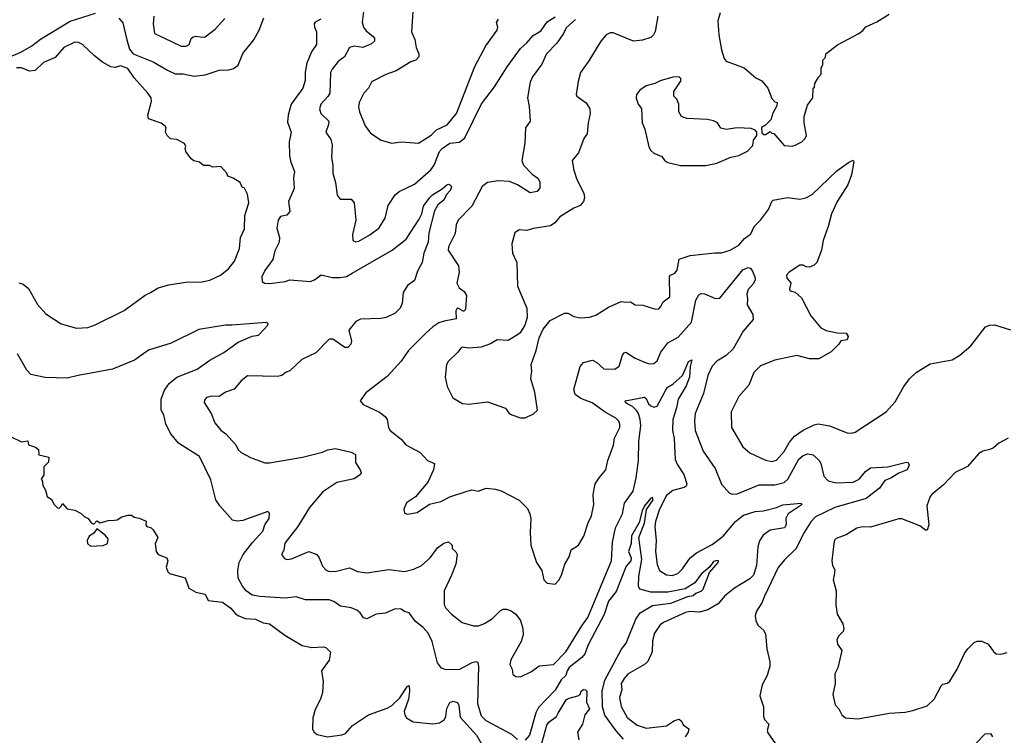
# Model space of a CAD drawing. Extents: x 2087054 to 2277909, y 548907 to 753496.
# Tile 212 of 256: x 2133713 to 2139987, y 654754 to 659312. Entities that reach past the tile are written whole.
import ezdxf

# ---------------------------------------------------------------- set-up
doc = ezdxf.new("R2010")
doc.units = 0

msp = doc.modelspace()

# ---------------------------------------------------------------- linework, layer by layer
at = {"layer": '0CON20XD'}
for points in [[(2133635, 659070), (2133720, 659105), (2133791.5, 659145), (2133845, 659187.6), (2134035, 659301.8), (2134196.6, 659353.4)], [(2135907.3, 659397.3), (2135895.8, 659295.8), (2135904.7, 659265), (2135920.5, 659240.5), (2135965.8, 659205), (2135974.2, 659195), (2135974.2, 659175.8), (2135955, 659157.5), (2135900, 659135), (2135845, 659142.9), (2135815, 659135.8), (2135782.5, 659075), (2135743.6, 659045), (2135705, 658997.3), (2135694.7, 658975), (2135689.3, 658845), (2135677.6, 658822.4), (2135632.3, 658775), (2135624.6, 658745), (2135631.5, 658715), (2135682.5, 658665), (2135682, 658645), (2135664, 658595), (2135695, 658548.8), (2135704.3, 658515), (2135700, 658435), (2135708.6, 658385), (2135708.5, 658335), (2135725.7, 658275), (2135735.8, 658195), (2135755, 658168.8), (2135825, 658168), (2135843.8, 658145), (2135854.2, 658035), (2135832.9, 657945), (2135836.2, 657906.2), (2135855, 657898), (2135875, 657902.5), (2135945, 657942.9), (2136000.8, 657985), (2136041.7, 658048.3), (2136060.5, 658129.5), (2136105, 658196.9), (2136132, 658218), (2136230, 658265), (2136332.3, 658355), (2136355, 658385.6), (2136387.8, 658472.2), (2136405, 658492.2), (2136455, 658524.7), (2136515, 658531.1), (2136549.7, 658560.3), (2136655, 658775.5), (2136738.5, 658885), (2136818.7, 659011.3), (2136905, 659129.2), (2136945, 659164.3), (2136985, 659211.1), (2137022, 659232), (2137036.5, 659243.5), (2137075, 659297.8), (2137125, 659329.4)], [(2136218.6, 659365), (2136210.8, 659235), (2136230.8, 659185), (2136239.4, 659135), (2136255.6, 659095), (2136255.6, 659075), (2136236.5, 659053.5), (2136205, 659044.4), (2136113, 658987), (2136047.2, 658962.8), (2135966.7, 658923.3), (2135955, 658913.3), (2135935.8, 658875), (2135907.1, 658845), (2135875.8, 658785), (2135871.4, 658755), (2135878.1, 658725), (2135915, 658636.7), (2135948.8, 658588.8), (2136015.6, 658545.6), (2136085, 658525.6), (2136145, 658534.2), (2136255, 658526.2), (2136335, 658575.7), (2136369.5, 658610.5), (2136437, 658643), (2136497.5, 658715), (2136614.4, 659015), (2136682.5, 659145), (2136756, 659245), (2136760, 659265), (2136752.2, 659295), (2136763.6, 659316.4)], [(2138176.2, 659355), (2138161.2, 659305), (2138168, 659215), (2138185, 659120), (2138202.5, 659065), (2138215, 659047.5), (2138330, 659005), (2138405, 658942.5), (2138443, 658923), (2138480, 658875), (2138505, 658810), (2138525, 658790), (2138540, 658785), (2138537, 658763), (2138513, 658717), (2138500, 658675), (2138465, 658640), (2138440, 658625), (2138441.7, 658591.7), (2138455, 658580), (2138465, 658580), (2138495, 658600), (2138505, 658590), (2138518.3, 658588.3), (2138585, 658510), (2138635, 658507.5)], [(2138635, 658507.5), (2138655, 658513.3), (2138697.5, 658535), (2138717.5, 658555), (2138727.5, 658575), (2138712.5, 658655), (2138712.5, 658695), (2138733, 658767), (2138767.5, 658815), (2138770, 658875), (2138777, 658883), (2138780, 658905), (2138803, 658947), (2138820, 658965), (2138820, 659005), (2138830, 659025), (2138830, 659055), (2138848.3, 659071.7), (2138850, 659095), (2138925, 659152.5), (2139060, 659225), (2139086.4, 659243.6), (2139105, 659267.5), (2139175, 659297.5), (2139253, 659347)], [(2134345, 659322.5), (2134371.2, 659291.2), (2134396, 659184), (2134412.8, 659125), (2134437.1, 659095), (2134564.8, 659044.8), (2134655, 658990.4), (2134705, 658967.5), (2134755, 658968.2), (2134825, 658951.5), (2134895, 658961.9), (2134985, 658990.4), (2135046.7, 658993.3), (2135075, 659000.9), (2135105, 659022.9), (2135135, 659097.5), (2135205.3, 659184.7), (2135240, 659245), (2135270, 659325)], [(2134568.1, 659335), (2134563.4, 659286.6), (2134573.3, 659225), (2134675.4, 659175.4), (2134742.6, 659142.6), (2134775, 659143.1), (2134793.8, 659155), (2134806.7, 659193.3), (2134817.9, 659202.1), (2134835, 659206.7), (2134875, 659200), (2134895, 659203.8), (2134958.4, 659251.6), (2135020.3, 659319.7)], [(2135632.5, 659315), (2135595, 659296.2), (2135589.4, 659285), (2135591.2, 659265), (2135605.6, 659235), (2135604.4, 659155), (2135571.9, 659108.1), (2135543.3, 659035), (2135532.6, 658977.4), (2135531.4, 658925), (2135516.4, 658875), (2135442.1, 658775), (2135424.6, 658705), (2135418.8, 658658.8), (2135442.5, 658595), (2135430, 658535), (2135432.1, 658445), (2135440.4, 658405), (2135463.8, 658345), (2135458.5, 658305), (2135462.4, 658237.6), (2135426.2, 658155), (2135435, 658090), (2135415, 658068), (2135375, 658058.8), (2135360.8, 658035), (2135352.5, 657985), (2135368, 657925), (2135366, 657895), (2135339.5, 657840.5), (2135325.6, 657785), (2135275.8, 657715), (2135256.7, 657675), (2135257.5, 657645), (2135273.9, 657633.9), (2135305, 657632.5), (2135405, 657644.3), (2135435, 657655.8), (2135565, 657644.4), (2135591.2, 657655), (2135635, 657687.1), (2135705, 657670.4), (2135755, 657670.7), (2135795, 657677.3), (2135832, 657698), (2136086, 657844), (2136175, 657913.3), (2136259.2, 658040.8), (2136275.5, 658075), (2136286.8, 658125), (2136325, 658178.5), (2136342.8, 658197.2), (2136405.4, 658234.6), (2136435, 658260), (2136445, 658263.8), (2136458, 658258), (2136463.8, 658245), (2136455.8, 658225), (2136432.3, 658197.8), (2136415, 658161.8), (2136377.6, 658132.4), (2136355.8, 658094.2), (2136320, 657955), (2136315.4, 657895), (2136288.9, 657825), (2136276.9, 657765), (2136248.9, 657711.1), (2136228.3, 657651.7), (2136185, 657620), (2136156.2, 657575), (2136150.8, 657505), (2136138, 657475), (2136105, 657443.8), (2136047.5, 657415), (2136015, 657408.1), (2135885, 657404.2), (2135855, 657390.8), (2135810, 657335), (2135828, 657265), (2135823.3, 657245), (2135805, 657223.8), (2135785, 657224), (2135707.6, 657277.6), (2135685, 657277.1), (2135600.5, 657189.5), (2135512, 657148), (2135435, 657076.2), (2135412, 657068), (2135383.6, 657046.4), (2135355, 657038.8), (2135165, 657043.8), (2135125, 657011.2), (2135080.7, 656959.3), (2135025, 656938.8), (2134985, 656911.2), (2134935, 656914), (2134903.8, 656905), (2134890.9, 656889.1), (2134889.2, 656875), (2134932.5, 656805), (2134957.5, 656745), (2134995, 656697.5), (2135026, 656675), (2135090.8, 656605), (2135105, 656573.3), (2135125, 656556.2), (2135185, 656523.8), (2135275, 656490), (2135305, 656490), (2135515, 656525.5), (2135642.4, 656557.6), (2135675, 656572.2), (2135725, 656580.8), (2135825, 656558.1), (2135852, 656542), (2135852.5, 656492.5), (2135882.9, 656445), (2135889.2, 656425), (2135885.8, 656415), (2135845, 656387.1), (2135735, 656364.5), (2135645, 656304.2), (2135560, 656205), (2135485, 656084), (2135402.6, 655977.4), (2135395.7, 655934.3), (2135382.5, 655905), (2135400.5, 655880.5), (2135415.8, 655874.2), (2135445, 655877.5), (2135555, 655926), (2135606.3, 655906.3), (2135621.9, 655885), (2135642, 655832), (2135666.6, 655806.6), (2135685, 655796.9), (2135731.3, 655798.7), (2135815, 655820), (2135865, 655797.1), (2135925, 655790), (2136065, 655811.1), (2136165, 655798.5), (2136225, 655812.3), (2136273.4, 655836.6), (2136329.4, 655885), (2136375, 655947.5), (2136415, 655978.8), (2136446, 655986), (2136470, 655965), (2136470, 655945), (2136493, 655923), (2136500, 655905), (2136491.4, 655845), (2136465.6, 655775), (2136418, 655675), (2136418, 655585), (2136428, 655565), (2136465, 655526), (2136532, 655472), (2136605, 655450.6), (2136637.6, 655452.4), (2136675, 655465.7), (2136725, 655497.8), (2136775, 655546.5), (2136795, 655557.3), (2136815, 655558.5), (2136845, 655547.3), (2136875.2, 655525.2), (2136903.8, 655485), (2136919.6, 655435), (2136922.3, 655395), (2136908.7, 655351.3), (2136841.9, 655235), (2136837.5, 655205), (2136851.2, 655175), (2136855, 655142.5), (2136875, 655128.8), (2136905, 655127.5), (2136975, 655160), (2137024.2, 655195.8), (2137115.6, 655204.4), (2137194.1, 655285), (2137295, 655452.5), (2137333.1, 655505), (2137468.2, 655825), (2137484, 655865), (2137489.8, 655985), (2137510.6, 656075), (2137554.1, 656165), (2137566.9, 656233.1), (2137621.5, 656308.5), (2137642.1, 656395), (2137655.7, 656505), (2137658.2, 656625), (2137671.5, 656725), (2137667.2, 656765), (2137655.9, 656805), (2137645, 656821.8), (2137618.6, 656848.6), (2137584.3, 656865), (2137572.9, 656875), (2137572, 656885), (2137695, 656908), (2137705, 656900), (2137720.6, 656865), (2137735, 656851.9), (2137755, 656844.4), (2137775, 656850), (2137840, 656970), (2137875, 656991.4), (2137937.5, 657045), (2137954, 657085), (2137975, 657134.2), (2137995.8, 657145.8), (2137985.8, 657104.2), (2137980.8, 657035), (2137959.4, 656980.6), (2137908.3, 656895), (2137899.4, 656840.6), (2137875.4, 656765), (2137873.9, 656695), (2137884.6, 656644.6), (2137890.9, 656510.9), (2137905, 656477.5), (2137945.7, 656415.7), (2137963.5, 656355), (2137959.1, 656340.9), (2137948.2, 656331.8), (2137875, 656312.7), (2137835, 656282.5), (2137789.8, 656195), (2137765, 656116), (2137761.1, 656085), (2137769.6, 655995), (2137765.5, 655925), (2137775, 655842.5), (2137790, 655805), (2137835, 655775.7), (2137871.8, 655771.8), (2137907.1, 655785), (2137936.2, 655815), (2137985.4, 655885), (2138025, 655917.3), (2138125, 655970.4), (2138195, 656022.5), (2138275, 656116.4), (2138325, 656155.4), (2138399.4, 656180.6), (2138452.5, 656185), (2138535, 656204.7), (2138575, 656221.4), (2138693.8, 656233.8), (2138696.7, 656225), (2138687.5, 656215), (2138610.9, 656165), (2138594.6, 656135), (2138597.1, 656095), (2138585.7, 656075), (2138495, 656061.1), (2138450.7, 656029.3), (2138428.1, 655991.9), (2138417.1, 655955), (2138407.5, 655835), (2138389.5, 655775), (2138365, 655750.9), (2138268.1, 655691.9), (2138205, 655640.7), (2138165, 655591.3), (2138097.1, 655552.9), (2138045, 655539.2), (2137985, 655542.2), (2137955, 655537.5), (2137815, 655472.9), (2137795, 655457.5), (2137757.5, 655405), (2137745.8, 655355), (2137742.5, 655285), (2137715.6, 655225), (2137695, 655204.4), (2137591.4, 655145), (2137565, 655117.1), (2137546.4, 655085), (2137549.6, 655045), (2137534.7, 654995), (2137546.9, 654936.9), (2137585, 654868.6), (2137647.9, 654817.9), (2137705, 654800.6), (2137835, 654815.7), (2137885, 654847.9), (2137915, 654857.5), (2137930, 654845), (2137940.7, 654820.7), (2137976.7, 654795), (2137973.3, 654775), (2137953.8, 654745)], [(2137779.4, 659335), (2137762, 659238), (2137751.4, 659215), (2137735, 659199.4), (2137682.1, 659182.1), (2137625, 659174.6), (2137495, 659228.6), (2137475, 659229.4), (2137450, 659215), (2137416.7, 659175), (2137340.7, 659049.3), (2137286.7, 658975), (2137271.7, 658918.3), (2137260, 658835), (2137263.3, 658825), (2137322.1, 658782.1), (2137345.7, 658745), (2137348.6, 658715), (2137335.7, 658654.3), (2137329.2, 658585), (2137308, 658555), (2137273.8, 658465), (2137233.3, 658415), (2137244.4, 658354.4), (2137264.3, 658295), (2137307.9, 658207.9), (2137312.7, 658177.3), (2137306.6, 658153.4), (2137285, 658128), (2137245, 658111.4), (2137155, 658056.9), (2137122.6, 658017.4), (2137095, 657998.9), (2136986.9, 657983.1), (2136945, 657968.8), (2136895, 657973.3), (2136868.8, 657955), (2136850, 657885), (2136854.2, 657825), (2136880.8, 657765), (2136885.8, 657615.8), (2136945.7, 657475), (2136947.1, 657415), (2136932.9, 657367.1), (2136901.7, 657318.3), (2136885.8, 657304.2), (2136825, 657269.2), (2136756.1, 657273.9), (2136713, 657247), (2136653, 657227), (2136575, 657219.2), (2136535, 657225.6), (2136522, 657218), (2136505, 657193.8), (2136443.8, 657135), (2136433.8, 657115), (2136424, 657035), (2136436.2, 656975), (2136474.1, 656904.1), (2136535, 656866.7), (2136575, 656864), (2136695, 656878.8), (2136808.3, 656838.3), (2136832.5, 656805), (2136850, 656795), (2136905, 656776.7), (2136935, 656776.7), (2136988.3, 656801.7), (2137012.5, 656825), (2136995, 656940), (2136971.2, 657025), (2136976, 657075), (2136972, 657115), (2137004, 657205), (2137022.5, 657285), (2137047.9, 657342.1), (2137094.5, 657395.5), (2137183.9, 657443.9), (2137205, 657442), (2137245, 657420.8), (2137285, 657413.1), (2137345, 657417.8), (2137385, 657429.4), (2137465, 657481.4), (2137545, 657517.5), (2137575, 657512), (2137606.1, 657516.1), (2137635.9, 657495.9), (2137685, 657493.8), (2137765, 657467.5), (2137785, 657471.2), (2137798.8, 657485), (2137813.3, 657515), (2137855, 657547.5), (2137853.9, 657676.1), (2137857.5, 657685), (2137885, 657696.2), (2137903.4, 657716.6), (2137915, 657786.7), (2137985, 657810), (2138141.7, 657828.3), (2138185, 657827.5), (2138240, 657845), (2138295, 657875.7), (2138330.8, 657919.2), (2138371.1, 657948.9), (2138394, 657995), (2138434, 658035), (2138485, 658103.3), (2138505, 658153.3), (2138515, 658162), (2138605, 658180.6), (2138685, 658168.9), (2138723.5, 658176.5), (2138762.1, 658197.9), (2138920.1, 658349.9), (2138995, 658401.9), (2139025, 658417.5), (2139028.8, 658408.8), (2139013.3, 658325), (2138990.1, 658259.9), (2138922.5, 658155), (2138886, 658075), (2138865.4, 657994.6), (2138833.3, 657905), (2138821.9, 657845), (2138792.5, 657765), (2138775, 657748.6), (2138745, 657735.6), (2138725, 657738.1), (2138705, 657749.1), (2138685, 657749.6), (2138615.8, 657705), (2138599.2, 657685), (2138602, 657665), (2138626.1, 657636.1), (2138618, 657595), (2138623.8, 657585), (2138655, 657576.2), (2138695, 657541.2), (2138754.2, 657425), (2138818.6, 657348.6), (2138853, 657333), (2138923, 657317), (2138980, 657315), (2138992.5, 657295), (2138985, 657272.5), (2138945, 657267.5), (2138932.5, 657245), (2138884.1, 657195.9), (2138805, 657152), (2138745, 657152), (2138665, 657172.5), (2138525, 657142.9), (2138433, 657107), (2138391.4, 657065), (2138360, 656985), (2138295, 656911.2), (2138245.8, 656815), (2138250, 656715), (2138322, 656592), (2138365, 656552.5), (2138465, 656507.1), (2138505, 656497.5), (2138535, 656506), (2138585, 656562.5), (2138618.5, 656621.5), (2138649.5, 656660.5), (2138705, 656697.7), (2138775, 656731.4), (2138802.1, 656737.9), (2138873.3, 656725), (2138985, 656680), (2139015, 656678.9), (2139036.2, 656685), (2139234, 656815), (2139292.6, 656877.4), (2139347.1, 656975), (2139384.2, 657025), (2139426.2, 657065), (2139515, 657120), (2139655, 657146), (2139704.5, 657175.5), (2139773.8, 657235), (2139867.5, 657355), (2139895, 657366.2), (2139925, 657368), (2140027.3, 657337.3)], [(2137255, 659314.2), (2137195, 659260.8), (2137178.2, 659225), (2137135, 659161.9), (2137070.8, 659095), (2137041.1, 659028.9), (2136981.9, 658948.1), (2136965.4, 658915), (2136949.1, 658815), (2136959.5, 658759.5), (2136965.8, 658665), (2136935.8, 658624.2), (2136931.1, 658525), (2136912, 658415), (2136923.8, 658385), (2136978.5, 658328.5)], [(2133707.2, 657637.2), (2133735, 657628.6), (2133769.9, 657599.9), (2133827.7, 657497.7), (2133879.3, 657439.3), (2133978.5, 657375), (2134075, 657346.6), (2134148, 657352), (2134195, 657368.2), (2134379.6, 657460.4), (2134512.9, 657557.1), (2134546.7, 657575), (2134595, 657605.3), (2134663.6, 657623.6), (2134785, 657643.5), (2134865, 657640), (2134925, 657652.9), (2134992, 657685), (2135044.4, 657725), (2135081.9, 657775), (2135114.4, 657855.6), (2135120.8, 657925), (2135145, 657980), (2135148.8, 658065), (2135173.3, 658145), (2135165, 658200), (2135145, 658240), (2135130, 658245), (2135117.5, 658275), (2135073.6, 658303.6), (2135040, 658315), (2135032.5, 658335), (2134995, 658377.5), (2134945, 658372.5), (2134923, 658383), (2134885, 658382.5), (2134860, 658405), (2134822.7, 658412.7), (2134806.7, 658425), (2134771.7, 658471.7), (2134767.5, 658495), (2134772.5, 658505), (2134763, 658523), (2134715, 658550), (2134675, 658552.5), (2134652.5, 658575), (2134642.5, 658595), (2134647.5, 658625), (2134640, 658635), (2134613.8, 658653.8), (2134535, 658680), (2134529.2, 658705), (2134553, 658793), (2134550, 658815), (2134530, 658845), (2134442.1, 658942.1), (2134402.2, 659002.2), (2134355, 659017.5), (2134321.7, 659008.3), (2134295, 659012.5), (2134241.7, 659041.7), (2134190.9, 659080.9), (2134113.3, 659155), (2134087, 659167), (2134065, 659169.2), (2133995, 659135.7), (2133939.2, 659070.8), (2133865, 659038.5), (2133812.2, 658987.8), (2133775, 658985.3), (2133725, 659006), (2133693.3, 659005)], [(2138085, 658383.3), (2138155, 658397.5), (2138245, 658437.5), (2138295, 658447.5), (2138350, 658475), (2138385, 658510), (2138390, 658545), (2138410, 658575), (2138410, 658595), (2138399.3, 658609.3), (2138375, 658620), (2138285, 658622.5), (2138215, 658612.5), (2138181.7, 658621.7), (2138160, 658655), (2138135, 658667.5), (2138095, 658676.7), (2137965, 658682.5), (2137930, 658695), (2137912.5, 658725), (2137912.5, 658775), (2137900, 658805), (2137882.5, 658825), (2137882.5, 658855), (2137927.5, 658925), (2137925, 658940), (2137915, 658947.5), (2137875, 658946.7), (2137795, 658923.3), (2137760, 658905), (2137705, 658890), (2137665, 658863.3), (2137644.2, 658835.8), (2137642.3, 658812.3), (2137653.3, 658775), (2137676.4, 658746.4), (2137680, 658655), (2137697.5, 658615), (2137723, 658503), (2137735, 658480), (2137755, 658462.5), (2137805, 658440), (2137823.6, 658413.6), (2137843.6, 658403.6), (2137925, 658383.3), (2138085, 658383.3)], [(2136978.5, 658328.5), (2137015, 658302.9), (2137028.6, 658278.6), (2137028.2, 658241.8), (2137011.7, 658218.3), (2136965, 658208.9), (2136885, 658260.9), (2136835, 658280.9), (2136765, 658285.5), (2136695, 658275.5), (2136659.3, 658250.7), (2136593.3, 658125), (2136506.9, 658035), (2136494.4, 658005), (2136488.8, 657951.2), (2136445.7, 657865), (2136444.5, 657845), (2136510, 657745), (2136514.4, 657705), (2136499.2, 657635), (2136513.6, 657603.6), (2136545, 657580), (2136561.4, 657555), (2136555, 657470), (2136545, 657453.8), (2136505, 657473.8), (2136498.8, 657471.2), (2136492.8, 657457.2), (2136493.6, 657406.4), (2136417, 657393), (2136385, 657380.4), (2136345.6, 657355), (2136301.9, 657315), (2136190, 657205), (2136145, 657138), (2136055, 657038.8), (2135918.8, 656935), (2135883.8, 656885), (2135901.7, 656861.7), (2136005, 656811.9), (2136042, 656785), (2136055.5, 656765.5), (2136062.9, 656715), (2136075, 656696), (2136145, 656640), (2136173.8, 656605), (2136264.5, 656554.5), (2136312.5, 656505), (2136356.2, 656485), (2136350, 656445), (2136313.6, 656366.4), (2136235.9, 656274.1), (2136177.5, 656235), (2136160, 656195), (2136165, 656170), (2136185, 656162.5), (2136245, 656172.5), (2136325, 656226.7), (2136396.7, 656243.3), (2136455, 656272.5), (2136565, 656310), (2136595, 656317.5), (2136635, 656310), (2136685, 656328.8), (2136745, 656322.9), (2136782.1, 656312.1), (2136895, 656251.9), (2136948.5, 656198.5), (2136964.1, 656165.9), (2136970, 656135), (2136966, 656045), (2136971.2, 655965), (2137006.7, 655855), (2137040, 655805), (2137053.8, 655745), (2137075, 655722.5), (2137125, 655717.5), (2137148.3, 655741.7), (2137166.7, 655775), (2137186.7, 655845), (2137215, 655890), (2137227.5, 655935), (2137275, 655966.2), (2137307.6, 656022.4), (2137335, 656106.7), (2137357, 656153), (2137372.1, 656225), (2137368.2, 656285), (2137373.3, 656325), (2137380.6, 656355), (2137405, 656394), (2137448, 656445), (2137461.4, 656505), (2137496.9, 656603.1), (2137504, 656646), (2137536.5, 656715), (2137538.1, 656735), (2137531.4, 656755), (2137512.5, 656775), (2137443.2, 656813.2), (2137361.1, 656871.1), (2137289.1, 656899.1), (2137252.2, 656925), (2137243.6, 656956.4), (2137285, 657103.8), (2137305, 657129.4), (2137362.7, 657142.7), (2137389.8, 657129.8), (2137435, 657088.6), (2137505, 657085.6), (2137532.9, 657105), (2137555.4, 657174.6), (2137565, 657190), (2137575, 657194.4), (2137635, 657156.4), (2137695, 657131.8), (2137725, 657120.5), (2137755, 657121.4), (2137775, 657140), (2137799.1, 657195), (2137842.5, 657255), (2137890.8, 657279.2), (2137909, 657291), (2137995, 657385.8), (2138021.1, 657525), (2138040, 657560), (2138055, 657567.9), (2138076.8, 657566.8), (2138146.4, 657536.4), (2138175, 657537.8), (2138321.3, 657718.7), (2138355, 657733.2), (2138368.8, 657728.8), (2138381.5, 657715), (2138398.5, 657675), (2138400.3, 657655), (2138388.9, 657631.1), (2138355, 657592.9), (2138345.6, 657565), (2138351.4, 657535), (2138348.9, 657495), (2138385.5, 657435), (2138387.6, 657402.4), (2138322.5, 657327.5), (2138259.1, 657215), (2138215.7, 657174.3), (2138155, 657137.5), (2138126.2, 657105), (2138097.3, 657045), (2138069.6, 656930.4), (2138017.1, 656805), (2138012.9, 656755), (2138018.1, 656695), (2138067.5, 656565), (2138145, 656453.8), (2138184.6, 656354.6), (2138236.7, 656296.7), (2138255, 656290), (2138285, 656292.5), (2138425, 656349.1), (2138525, 656350.6), (2138584.8, 656365.2), (2138608, 656385), (2138677.9, 656512.1), (2138705, 656536.9), (2138735, 656547.5), (2138769.9, 656539.9), (2138807.1, 656505), (2138818.1, 656485), (2138837.8, 656405), (2138864.8, 656374.8), (2138915, 656361.6), (2139025, 656366.8), (2139061.8, 656385), (2139102.2, 656435), (2139135, 656457.9), (2139244.3, 656464.3), (2139365, 656494.2), (2139375, 656491.2), (2139381.4, 656475), (2139368.1, 656445), (2139315, 656424.6), (2139265, 656392.8), (2139225, 656377.7), (2139192.4, 656327.6), (2139108, 656262), (2138907.5, 656205), (2138783.8, 656146.2), (2138755, 656114.4), (2138711.6, 656045), (2138658.9, 655941.1), (2138587.5, 655872.5), (2138547.2, 655822.8), (2138458.5, 655641.5), (2138441.3, 655598.7), (2138408, 655545), (2138400, 655515), (2138403.8, 655485), (2138416.7, 655455), (2138453, 655423), (2138465, 655400), (2138473.3, 655305), (2138493, 655223), (2138493.3, 655195), (2138476.2, 655135), (2138444.3, 655075.7), (2138429.2, 655005), (2138452.5, 654935), (2138452.5, 654875), (2138460, 654855), (2138486, 654825), (2138475.7, 654785), (2138479.7, 654769.7), (2138529.6, 654699.6)], [(2136885, 654727.1), (2136848.6, 654758.6), (2136685, 654846.5), (2136655.3, 654875.3), (2136633.2, 654955), (2136640, 655195), (2136635, 655218.8), (2136622.9, 655222.9), (2136595, 655216.4), (2136515, 655172.7), (2136431.7, 655171.7), (2136401.1, 655181.1), (2136375.6, 655215), (2136341.9, 655351.9), (2136316.2, 655405), (2136285, 655441.8), (2136235, 655479.4), (2136195.3, 655535.3), (2136165, 655542.5), (2136145, 655557.5), (2136105, 655558.8), (2136045, 655531.2), (2135985, 655526.7), (2135925, 655496.7), (2135905, 655503.3), (2135882.5, 655535), (2135861.7, 655551.7), (2135825, 655566.9), (2135757, 655577), (2135715, 655605.5), (2135685, 655616.2), (2135535, 655617.5), (2135475, 655635.6), (2135405, 655626.9), (2135242.4, 655637.6), (2135195, 655647.7), (2135157.3, 655675), (2135132.3, 655705), (2135105.4, 655755), (2135103.2, 655805), (2135110.9, 655855), (2135136.7, 655905), (2135196.9, 655983.1), (2135262.5, 656055), (2135275.4, 656095), (2135302.5, 656135), (2135305, 656170), (2135295, 656180), (2135135, 656122.3), (2135098.9, 656118.9), (2135070, 656125), (2134988, 656215), (2134963.6, 656253.6), (2134931.7, 656381.7), (2134859.1, 656529.2), (2134725, 656615.7), (2134677.1, 656675), (2134645, 656736.7), (2134631.4, 656795), (2134615.7, 656825), (2134614, 656895), (2134635, 656953.3), (2134666, 656995), (2134714.6, 657035.4), (2134845, 657087.1), (2134925, 657144), (2135015, 657192), (2135105, 657257.5), (2135195, 657296.7), (2135235, 657303.3), (2135245, 657312.5), (2135292.5, 657365), (2135296.7, 657375), (2135285, 657382.5), (2135065.5, 657365.5), (2135025, 657365.5), (2134855, 657338.2), (2134678.3, 657251.7), (2134535, 657207.2), (2134445.5, 657144.5), (2134305, 657086.2), (2134085, 657046.9), (2134015, 657028.8), (2133875, 657032.7), (2133785, 657053.1), (2133759.1, 657079.1), (2133698.9, 657185)], [(2133655, 656656.7), (2133723.9, 656623.9), (2133765, 656630), (2133770, 656605), (2133815, 656588.8), (2133832.5, 656575), (2133835, 656540), (2133900, 656525), (2133896.4, 656493.6), (2133867.5, 656465), (2133866.4, 656413.6), (2133850, 656385), (2133857, 656377), (2133860, 656345), (2133877.5, 656315), (2133887.5, 656275), (2133916.4, 656256.4), (2133932.5, 656225), (2133955, 656202.5), (2133965, 656200), (2133980, 656215), (2133985, 656230), (2134015, 656197.5), (2134065, 656187.5), (2134105, 656167.5), (2134125, 656147.5), (2134150, 656135), (2134170, 656105), (2134185, 656100), (2134205, 656120), (2134225, 656107.5), (2134277, 656123), (2134316.4, 656123.6), (2134335, 656127.5), (2134365, 656146.7), (2134405, 656156.7), (2134426.4, 656156.4), (2134443, 656143), (2134475, 656137.5), (2134518.3, 656118.3), (2134517.5, 656095), (2134523.3, 656085), (2134550, 656075), (2134563, 656063), (2134592.5, 656015), (2134577, 655973), (2134582.5, 655925), (2134596.4, 655906.4), (2134650, 655885), (2134657.5, 655865), (2134647.5, 655825), (2134656.4, 655796.4), (2134667.5, 655785), (2134768.3, 655758.3), (2134790.7, 655690.7), (2134835, 655666.7), (2134895, 655653.3), (2134915, 655612.5), (2135005, 655603.3), (2135058.8, 655565), (2135088.5, 655528.5), (2135108.8, 655515), (2135149.1, 655499.1), (2135215, 655493.6), (2135265, 655471.1), (2135305, 655464.4), (2135402.3, 655392.3), (2135514, 655326), (2135574.5, 655314.5), (2135648.3, 655318.3), (2135665, 655313.3), (2135694.1, 655284.1), (2135685, 655233.8), (2135637.1, 655165), (2135646.4, 655096.4), (2135642.3, 655027.7), (2135630.4, 654985), (2135595, 654918.6), (2135580.8, 654865), (2135578.7, 654795), (2135586.5, 654776.5), (2135608.5, 654758.5), (2135675, 654745.3), (2135765, 654756.7), (2135789.2, 654765), (2135835, 654816.5), (2135935, 654884.6), (2136055, 654928.2), (2136085, 654944.7), (2136136.5, 654993.5), (2136185, 655066.7), (2136195, 655072.5), (2136198.2, 655035), (2136190.7, 654985), (2136163.2, 654905), (2136166.5, 654885), (2136178.8, 654865), (2136219.5, 654839.5), (2136345, 654827.1), (2136387.3, 654832.8), (2136420, 654855), (2136429.1, 654875), (2136435.9, 654924.1), (2136455, 654964.2), (2136475, 654971.1), (2136503, 654963), (2136511.1, 654945), (2136520.5, 654870.5), (2136625, 654755.3), (2136665.2, 654685.2)], [(2140012.3, 656647.7), (2139952.5, 656615), (2139917.5, 656585), (2139895.8, 656574.2), (2139850, 656565), (2139825, 656550), (2139752.7, 656467.3), (2139675, 656428), (2139599.7, 656350.3), (2139525, 656288.8), (2139514.2, 656275), (2139494.2, 656215), (2139506, 656095), (2139495, 656060), (2139485, 656061.2), (2139448.8, 656088.8), (2139335, 656133.1), (2139315, 656133.1), (2139135, 656080.6), (2139085, 656081.9), (2139046.8, 656073.2), (2138979.1, 656030.9), (2138915, 656008), (2138905, 655996.7), (2138900, 655975), (2138888.8, 655865), (2138893.3, 655835), (2138908.3, 655808.3), (2138903.9, 655773.9), (2138897.8, 655745), (2138916.4, 655673.6), (2138913.8, 655585), (2138922, 655525), (2138958.8, 655465), (2138963.8, 655435), (2138960, 655415), (2138932.1, 655387.9), (2138920, 655365), (2138923.8, 655335), (2138952.5, 655295), (2138926.2, 655185), (2138906.7, 655145), (2138910, 655085), (2138894.2, 655015), (2138909.3, 654949.3), (2138933, 654923), (2138952.5, 654885), (2138975, 654866.2), (2139055, 654860), (2139255, 654896), (2139355, 654902.5), (2139405, 654911.4), (2139495, 654942.5), (2139540.6, 654985), (2139585, 655070), (2139595, 655080), (2139625, 655086.7), (2139640.7, 655099.3), (2139686.2, 655175), (2139732.9, 655275), (2139755, 655304.2), (2139795.5, 655344.5), (2139815, 655352.9), (2139845, 655353.1), (2139884.5, 655334.5), (2139917.6, 655287.6), (2139935, 655273.1), (2139965, 655270.8), (2140005, 655282.5)], [(2137560.6, 654730.6), (2137513.3, 654783.3), (2137442.6, 654882.6), (2137426.5, 654935), (2137424.2, 655035), (2137442.3, 655105), (2137547.2, 655302.8), (2137578.3, 655341.7), (2137639.5, 655495), (2137667.8, 655535), (2137745, 655580.8), (2137863.1, 655596.9), (2137971.4, 655638.6), (2138005, 655644.2), (2138021, 655659), (2138055, 655672.9), (2138068.1, 655685), (2138109.5, 655790.5), (2138164.2, 655855), (2138166.2, 655865), (2138157.2, 655867.2), (2138135, 655860.9), (2138111.9, 655828.1), (2138055, 655780.4), (2138015, 655726.2), (2137953.2, 655686.8), (2137844.1, 655665.9), (2137735, 655666.1), (2137665, 655685.6), (2137656.7, 655705), (2137658.8, 655765), (2137677.5, 655875), (2137658.6, 656015), (2137694.2, 656105), (2137708, 656192), (2137749.6, 656255), (2137745, 656269.2), (2137735, 656264), (2137694.7, 656215), (2137679.7, 656185), (2137659.7, 656109.7), (2137611.6, 656025), (2137610.6, 655975), (2137592.5, 655925), (2137610, 655885), (2137607.5, 655865), (2137577.9, 655832.1), (2137515, 655670.6), (2137465, 655607.8), (2137437.2, 655522.8), (2137338.8, 655335), (2137315, 655272.7), (2137295, 655249.2), (2137215, 655185.9), (2137201.1, 655165), (2137192.3, 655135), (2137162.8, 655107.1), (2137125, 655041.8), (2137018.8, 654931.2), (2137002.6, 654897.4), (2136962.2, 654755), (2136935, 654723.1)], [(2134165, 655958.8), (2134245, 655962.9), (2134273.6, 655976.4), (2134276.2, 656005), (2134258.3, 656028.3), (2134205, 656070), (2134185, 656042.5), (2134156.4, 656023.6), (2134143.8, 655995), (2134146.1, 655976.1), (2134165, 655958.8)], [(2137029.2, 654665), (2137071.2, 654818.8), (2137085, 654837.9), (2137133.8, 654875), (2137144.3, 654895.7), (2137195, 654980.8), (2137215, 654991.8), (2137270, 655005), (2137285.5, 655014.5), (2137292, 655035), (2137305, 655046.2), (2137318.6, 655045), (2137327.9, 655035), (2137325.6, 654965), (2137345, 654922.5), (2137315.4, 654885), (2137298.8, 654825), (2137266.9, 654775), (2137276.4, 654725)], [(2139805, 654701.2), (2139865, 654764), (2139900, 654765), (2139911.4, 654745)]]:
    msp.add_lwpolyline(points, dxfattribs=at)

doc.saveas('drawing.dxf')
